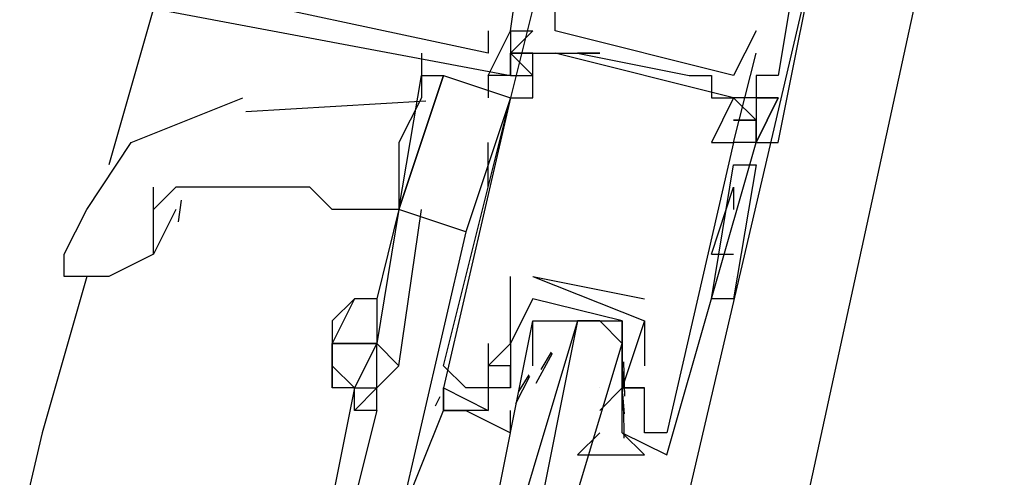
# Model space of a CAD drawing. Header units: feet. Extents: x -79 to 198, y -22 to 181.
# Tile 152 of 203: x 119.187 to 119.775, y 83.124 to 83.398. Entities that reach past the tile are written whole.
import ezdxf

# ---------------------------------------------------------------- set-up
doc = ezdxf.new("R2010")
doc.units = ezdxf.units.FT
doc.layers.add('A-AREA-COMUN', color=252, linetype='CONTINUOUS')
doc.layers.add('A-LINEA', color=7, linetype='CONTINUOUS')

msp = doc.modelspace()

# ---------------------------------------------------------------- linework, layer by layer
at = {"layer": 'A-AREA-COMUN'}
msp.add_lwpolyline([(118, 75.4844), (119.808, 83.8044), (120.64, 86.8444), (120.64, 87.4133), (120.8, 87.52), (121.36, 89.8844)], dxfattribs=at)
at = {"layer": 'A-LINEA'}
for p, q in [((119.5733, 83.0578), (119.6667, 83.4578)), ((119.2667, 83.4044), (119.24, 83.3111)), ((119.4933, 83.4044), (119.48, 83.3511)), ((119.4667, 83.3911), (119.4667, 83.3911)), ((119.4667, 83.3911), (119.4667, 83.3911)), ((119.4667, 83.3911), (119.4667, 83.3911)), ((119.48, 83.3911), (119.4933, 83.3911)), ((119.48, 83.3911), (119.48, 83.3911)), ((119.48, 83.3911), (119.48, 83.3911)), ((119.48, 83.3911), (119.48, 83.3911)), ((119.48, 83.3911), (119.4933, 83.3911)), ((119.48, 83.3911), (119.48, 83.3911)), ((119.48, 83.3911), (119.48, 83.3911)), ((119.48, 83.3911), (119.48, 83.3911)), ((119.48, 83.3911), (119.4933, 83.3911)), ((119.48, 83.3911), (119.48, 83.3911)), ((119.48, 83.3911), (119.48, 83.3911)), ((119.48, 83.3911), (119.48, 83.3911)), ((119.5067, 83.3911), (119.5067, 83.3911)), ((119.6267, 83.3911), (119.6267, 83.3911)), ((119.4267, 83.3778), (119.4267, 83.3644)), ((119.4667, 83.3778), (119.4667, 83.3778)), ((119.4667, 83.3778), (119.4667, 83.3778)), ((119.4667, 83.3778), (119.4667, 83.3778)), ((119.48, 83.3778), (119.48, 83.3778)), ((119.48, 83.3778), (119.48, 83.3778)), ((119.48, 83.3778), (119.48, 83.3778)), ((119.4933, 83.3778), (119.4933, 83.3778)), ((119.5067, 83.3778), (119.5067, 83.3778)), ((119.6133, 83.3511), (119.5067, 83.3778)), ((119.6133, 83.3511), (119.5067, 83.3778)), ((119.6133, 83.3511), (119.5067, 83.3778)), ((119.52, 83.3778), (119.52, 83.3778)), ((119.5333, 83.3778), (119.5333, 83.3778)), ((119.6267, 83.3778), (119.6267, 83.3778)), ((119.4667, 83.3644), (119.4667, 83.3511)), ((119.4667, 83.3644), (119.4667, 83.3644)), ((119.4667, 83.3644), (119.4667, 83.3644)), ((119.4667, 83.3644), (119.4667, 83.3644)), ((119.48, 83.3644), (119.4933, 83.3644)), ((119.48, 83.3644), (119.48, 83.3644)), ((119.48, 83.3644), (119.48, 83.3644)), ((119.48, 83.3644), (119.4933, 83.3644)), ((119.48, 83.3644), (119.48, 83.3644)), ((119.48, 83.3644), (119.48, 83.3644)), ((119.48, 83.3644), (119.4933, 83.3644)), ((119.48, 83.3644), (119.48, 83.3644)), ((119.48, 83.3644), (119.48, 83.3644)), ((119.5867, 83.3644), (119.5867, 83.3644)), ((119.6, 83.3644), (119.6, 83.3644)), ((119.6133, 83.3644), (119.6133, 83.3644)), ((119.6267, 83.3644), (119.6267, 83.3644)), ((119.6267, 83.3644), (119.6267, 83.3644)), ((119.6267, 83.3644), (119.6267, 83.3644)), ((119.64, 83.3644), (119.64, 83.3644)), ((119.64, 83.3644), (119.64, 83.3644)), ((119.64, 83.3644), (119.64, 83.3644)), ((119.4293, 83.349), (119.3217, 83.3428)), ((119.48, 83.3511), (119.4533, 83.2711)), ((119.48, 83.3511), (119.48, 83.3511)), ((119.48, 83.3511), (119.48, 83.3511)), ((119.48, 83.3511), (119.48, 83.3511)), ((119.4933, 83.3511), (119.4933, 83.3511)), ((119.6, 83.3511), (119.6, 83.3511)), ((119.6133, 83.3511), (119.6133, 83.3511)), ((119.6267, 83.3511), (119.6267, 83.3511)), ((119.6267, 83.3511), (119.6267, 83.3511)), ((119.6267, 83.3511), (119.6267, 83.3511)), ((119.6267, 83.3511), (119.6267, 83.3511)), ((119.6267, 83.3511), (119.6267, 83.3511)), ((119.6267, 83.3511), (119.6267, 83.3511)), ((119.64, 83.3511), (119.64, 83.3511)), ((119.64, 83.3511), (119.64, 83.3511)), ((119.64, 83.3511), (119.64, 83.3511)), ((119.6267, 83.3378), (119.6133, 83.3378)), ((119.6267, 83.3378), (119.6267, 83.3378)), ((119.6267, 83.3378), (119.6267, 83.3378)), ((119.6267, 83.3378), (119.6267, 83.3378)), ((119.6267, 83.3378), (119.6267, 83.3378)), ((119.2533, 83.3244), (119.2533, 83.3244)), ((119.4667, 83.2978), (119.4667, 83.3244)), ((119.6, 83.3244), (119.6, 83.3244)), ((119.6133, 83.3244), (119.6133, 83.3244)), ((119.6133, 83.3244), (119.6133, 83.3244)), ((119.6267, 83.3244), (119.6267, 83.3244)), ((119.6267, 83.3244), (119.6267, 83.3244)), ((119.6267, 83.3244), (119.6267, 83.3244)), ((119.6267, 83.3244), (119.6267, 83.3244)), ((119.6267, 83.3244), (119.6267, 83.3244)), ((119.6267, 83.3244), (119.6267, 83.3244)), ((119.6267, 83.3244), (119.6267, 83.3244)), ((119.64, 83.3244), (119.64, 83.3244)), ((119.64, 83.3244), (119.64, 83.3244)), ((119.64, 83.3244), (119.64, 83.3244)), ((119.6, 83.2311), (119.6133, 83.3111)), ((119.6, 83.2311), (119.6133, 83.3111)), ((119.6267, 83.3111), (119.6267, 83.3111)), ((119.6, 83.2578), (119.6133, 83.2978)), ((119.6133, 83.2978), (119.6133, 83.2844)), ((119.2832, 83.2899), (119.2814, 83.2771)), ((119.28, 83.2844), (119.2667, 83.2578)), ((119.4133, 83.2844), (119.4, 83.2311)), ((119.4133, 83.2844), (119.4133, 83.2844)), ((119.4133, 83.2844), (119.4133, 83.2844)), ((119.4133, 83.2844), (119.4133, 83.2844)), ((119.6, 83.2578), (119.6133, 83.2578)), ((119.2267, 83.2444), (119.2, 83.1511)), ((119.48, 83.2444), (119.48, 83.2444)), ((119.4933, 83.2444), (119.56, 83.2311)), ((119.4933, 83.2444), (119.4933, 83.2444)), ((119.4933, 83.2444), (119.4933, 83.2444)), ((119.6133, 83.2444), (119.6133, 83.2444)), ((119.4933, 83.2311), (119.4933, 83.2311)), ((119.4933, 83.2311), (119.4933, 83.2311)), ((119.56, 83.2311), (119.56, 83.2311)), ((119.4933, 83.2178), (119.4933, 83.2178)), ((119.52, 83.2178), (119.52, 83.2178)), ((119.56, 83.2178), (119.56, 83.2178)), ((119.56, 83.2178), (119.56, 83.2178)), ((119.4667, 83.2044), (119.4667, 83.2044)), ((119.48, 83.2044), (119.48, 83.2044)), ((119.48, 83.2044), (119.48, 83.2044)), ((119.4933, 83.2044), (119.4933, 83.2044)), ((119.4953, 83.1806), (119.505, 83.1986)), ((119.4982, 83.1889), (119.5044, 83.1991)), ((119.44, 83.1911), (119.44, 83.1911)), ((119.4667, 83.1911), (119.4667, 83.1911)), ((119.48, 83.1911), (119.48, 83.1911)), ((119.48, 83.1778), (119.48, 83.1911)), ((119.4933, 83.1911), (119.4933, 83.1911)), ((119.5467, 83.1911), (119.5467, 83.1911)), ((119.5475, 83.1934), (119.5481, 83.173)), ((119.56, 83.1911), (119.56, 83.1911)), ((119.4831, 83.1686), (119.4915, 83.1848)), ((119.4849, 83.1756), (119.4911, 83.1857)), ((119.5468, 83.1876), (119.5478, 83.1757)), ((119.3867, 83.1778), (119.3733, 83.1111)), ((119.3867, 83.1778), (119.3867, 83.1778)), ((119.4351, 83.1671), (119.4379, 83.1727)), ((119.4351, 83.1671), (119.4379, 83.1727)), ((119.4351, 83.1671), (119.4379, 83.1727)), ((119.44, 83.1778), (119.44, 83.1778)), ((119.4533, 83.1778), (119.4533, 83.1778)), ((119.4667, 83.1778), (119.4667, 83.1778)), ((119.48, 83.1778), (119.48, 83.1778)), ((119.5467, 83.1778), (119.5333, 83.1644)), ((119.5333, 83.1778), (119.5333, 83.1778)), ((119.5467, 83.1778), (119.5467, 83.1778)), ((119.5467, 83.1778), (119.5467, 83.1778)), ((119.5468, 83.1742), (119.5478, 83.1623)), ((119.56, 83.1778), (119.56, 83.1778)), ((119.56, 83.1778), (119.56, 83.1778)), ((119.4, 83.1644), (119.3867, 83.1111)), ((119.4667, 83.1644), (119.4667, 83.1644)), ((119.5333, 83.1644), (119.5333, 83.1644)), ((119.5467, 83.1644), (119.5467, 83.1644)), ((119.5474, 83.1662), (119.5477, 83.1479)), ((119.2, 83.1511), (118.5067, 80.1911)), ((119.5467, 83.1511), (119.5733, 83.1378)), ((119.5467, 83.1511), (119.5467, 83.1511)), ((119.56, 83.1511), (119.56, 83.1511)), ((119.5733, 83.1511), (119.5733, 83.1511)), ((119.5733, 83.1511), (119.5733, 83.1511)), ((119.5733, 83.1378), (119.5733, 83.1378))]:
    msp.add_line(p, q, dxfattribs=at)
for points in [[(119.4667, 83.3911), (119.4667, 83.3778), (119.28, 83.4178), (119.3067, 83.5378), (119.3733, 83.5244), (119.3733, 83.5111)], [(119.4667, 83.3911), (119.4667, 83.3778), (119.28, 83.4178), (119.3067, 83.5378), (119.3733, 83.5244), (119.3733, 83.5111)], [(119.4667, 83.3911), (119.4667, 83.3778), (119.28, 83.4178), (119.3067, 83.5378), (119.3733, 83.5244), (119.3733, 83.5111)], [(119.2667, 83.4044), (119.48, 83.3644), (119.48, 83.3778), (119.48, 83.3644), (119.4667, 83.3644), (119.48, 83.3911), (119.4933, 83.4844), (119.5333, 83.4844)], [(119.2667, 83.4044), (119.48, 83.3644), (119.48, 83.3778), (119.48, 83.3644), (119.4667, 83.3644), (119.48, 83.3911), (119.4933, 83.4844), (119.5333, 83.4844)], [(119.2667, 83.4044), (119.48, 83.3644), (119.48, 83.3778), (119.48, 83.3644), (119.4667, 83.3644), (119.48, 83.3911), (119.4933, 83.4844), (119.5333, 83.4844)], [(119.5333, 83.4711), (119.5333, 83.4444), (119.5467, 83.4444), (119.5733, 83.4444), (119.6, 83.4311), (119.6133, 83.4311), (119.6267, 83.4578), (119.6533, 83.4444), (119.64, 83.3644), (119.6267, 83.3644), (119.6267, 83.3511), (119.64, 83.3511), (119.6267, 83.3244), (119.6267, 83.3378), (119.6267, 83.3244), (119.64, 83.3244), (119.6667, 83.4578)], [(119.5333, 83.4711), (119.5333, 83.4444), (119.5467, 83.4444), (119.5733, 83.4444), (119.6, 83.4311), (119.6133, 83.4311), (119.6267, 83.4578), (119.6533, 83.4444), (119.64, 83.3644), (119.6267, 83.3644), (119.6267, 83.3511), (119.64, 83.3511), (119.6267, 83.3244), (119.6267, 83.3378), (119.6267, 83.3244), (119.64, 83.3244), (119.6667, 83.4578)], [(119.5333, 83.4711), (119.5333, 83.4444), (119.5467, 83.4444), (119.5733, 83.4444), (119.6, 83.4311), (119.6133, 83.4311), (119.6267, 83.4578), (119.6533, 83.4444), (119.64, 83.3644), (119.6267, 83.3644), (119.6267, 83.3511), (119.64, 83.3511), (119.6267, 83.3244), (119.6267, 83.3378), (119.6267, 83.3244), (119.64, 83.3244), (119.6667, 83.4578)], [(119.6267, 83.3911), (119.6133, 83.3644), (119.5067, 83.3911), (119.5067, 83.4178)], [(119.48, 83.3644), (119.4667, 83.3644), (119.48, 83.3911), (119.48, 83.3911), (119.48, 83.3644), (119.48, 83.3778)], [(119.48, 83.3644), (119.4667, 83.3644), (119.48, 83.3911), (119.48, 83.3911), (119.48, 83.3644), (119.48, 83.3778)], [(119.48, 83.3644), (119.4667, 83.3644), (119.48, 83.3911), (119.48, 83.3911), (119.48, 83.3644), (119.48, 83.3778)], [(119.4933, 83.3644), (119.48, 83.3778), (119.4933, 83.3911)], [(119.4933, 83.3644), (119.48, 83.3778), (119.4933, 83.3911)], [(119.4933, 83.3644), (119.48, 83.3778), (119.4933, 83.3911)], [(119.44, 83.1911), (119.48, 83.3511), (119.4933, 83.3511), (119.4933, 83.3778), (119.5067, 83.3778), (119.5333, 83.3778), (119.52, 83.3778), (119.5867, 83.3644), (119.6, 83.3644), (119.6, 83.3511), (119.6133, 83.3511), (119.6, 83.3244), (119.6133, 83.3244), (119.5733, 83.1511), (119.56, 83.1511), (119.56, 83.1778), (119.56, 83.1778)], [(119.4933, 83.3778), (119.48, 83.3778), (119.4933, 83.3778)], [(119.4933, 83.3644), (119.48, 83.3778), (119.4933, 83.3644)], [(119.4933, 83.3778), (119.48, 83.3778), (119.4933, 83.3778)], [(119.4933, 83.3778), (119.48, 83.3778), (119.4933, 83.3778)], [(119.4933, 83.3644), (119.48, 83.3778), (119.4933, 83.3644)], [(119.4933, 83.3778), (119.48, 83.3778), (119.4933, 83.3778)], [(119.4933, 83.3778), (119.48, 83.3778), (119.4933, 83.3778)], [(119.4933, 83.3644), (119.48, 83.3778), (119.4933, 83.3644)], [(119.4933, 83.3778), (119.48, 83.3778), (119.4933, 83.3778)], [(119.5733, 83.1378), (119.6267, 83.3244), (119.6133, 83.3244), (119.6267, 83.3778)], [(119.4267, 83.3644), (119.4267, 83.3511), (119.4133, 83.3244), (119.4133, 83.2978), (119.4133, 83.2844), (119.4133, 83.2844), (119.4, 83.2311)], [(119.4533, 83.2711), (119.4133, 83.2844), (119.44, 83.3644), (119.48, 83.3511)], [(119.4133, 83.2844), (119.4133, 83.2844), (119.4267, 83.3644), (119.44, 83.3644), (119.4133, 83.2844), (119.4133, 83.2844), (119.4133, 83.2844)], [(119.2133, 83.2578), (119.2267, 83.2844), (119.2533, 83.3244), (119.32, 83.3511)], [(119.48, 83.3511), (119.44, 83.1778), (119.4667, 83.1644)], [(119.6267, 83.3511), (119.6267, 83.3511), (119.6133, 83.3511)], [(119.6267, 83.3378), (119.6133, 83.3511), (119.6267, 83.3378), (119.6133, 83.3378)], [(119.6267, 83.3244), (119.6267, 83.3244), (119.64, 83.3511), (119.6267, 83.3511), (119.6267, 83.3244)], [(119.6133, 83.3378), (119.6267, 83.3378), (119.6133, 83.3378)], [(119.6133, 83.3111), (119.6267, 83.3111), (119.6133, 83.2311), (119.6, 83.2311)], [(119.4133, 83.2844), (119.3867, 83.2844), (119.3733, 83.2844), (119.36, 83.2978), (119.3467, 83.2978), (119.3333, 83.2978), (119.32, 83.2978), (119.3067, 83.2978), (119.2933, 83.2978), (119.28, 83.2978), (119.2667, 83.2844)], [(119.2667, 83.2578), (119.2667, 83.2711), (119.2667, 83.2978)], [(119.4133, 83.2844), (119.4, 83.2044), (119.4133, 83.1911), (119.4267, 83.2844)], [(119.4533, 83.2711), (119.4133, 83.0978), (119.44, 83.1644), (119.4533, 83.1644), (119.4533, 83.1644)], [(119.2667, 83.2578), (119.24, 83.2444), (119.2133, 83.2444), (119.2133, 83.2578)], [(119.48, 83.2044), (119.48, 83.2044), (119.48, 83.2444)], [(119.4933, 83.2444), (119.56, 83.2178), (119.5467, 83.1778), (119.56, 83.1778), (119.5467, 83.1778), (119.5467, 83.1644)], [(119.4, 83.2311), (119.4, 83.2311), (119.3867, 83.2311), (119.3733, 83.2178)], [(119.3867, 83.2311), (119.3733, 83.2044), (119.4, 83.2044)], [(119.4, 83.2311), (119.4, 83.2044), (119.4, 83.2044), (119.4, 83.2044)], [(119.4933, 83.2311), (119.48, 83.2044), (119.48, 83.1911), (119.48, 83.1778), (119.4667, 83.1778), (119.4667, 83.1644), (119.4533, 83.1644), (119.48, 83.1511), (119.48, 83.1644)], [(119.48, 83.1911), (119.4667, 83.1911), (119.48, 83.2044), (119.4933, 83.2311)], [(119.5333, 83.1511), (119.52, 83.1378), (119.56, 83.1378), (119.5467, 83.1511), (119.5467, 83.1644), (119.5467, 83.1778), (119.5467, 83.1911), (119.5467, 83.2178), (119.4933, 83.2311)], [(119.3733, 83.2178), (119.3733, 83.2044), (119.3733, 83.2044)], [(119.4667, 83.0844), (119.4933, 83.2178), (119.5067, 83.2178), (119.52, 83.2178), (119.48, 83.0844)], [(119.4933, 83.1911), (119.4933, 83.2044), (119.4933, 83.2178), (119.5467, 83.2178), (119.5467, 83.1911), (119.5467, 83.1778)], [(119.5067, 83.0711), (119.5467, 83.2044), (119.5333, 83.2178), (119.52, 83.2178), (119.4933, 83.0844)], [(119.56, 83.2178), (119.56, 83.2178), (119.56, 83.1911)], [(119.4, 83.2044), (119.3733, 83.2044), (119.3733, 83.1911), (119.3867, 83.1778)], [(119.3733, 83.1911), (119.3733, 83.1911), (119.3733, 83.2044), (119.3733, 83.2044), (119.3733, 83.2044), (119.3733, 83.2044)], [(119.3867, 83.1778), (119.4, 83.1778), (119.4, 83.2044), (119.3867, 83.1778)], [(119.4667, 83.2044), (119.4667, 83.1778), (119.4533, 83.1778), (119.44, 83.1911)], [(119.4, 83.1644), (119.3867, 83.1644), (119.3867, 83.1778), (119.3733, 83.1778), (119.3733, 83.1911)], [(119.3733, 83.1911), (119.3733, 83.1911), (119.3733, 83.1778)], [(119.4, 83.1778), (119.4, 83.1778), (119.4133, 83.1911)], [(119.4, 83.1644), (119.4, 83.1778), (119.3867, 83.1644)], [(119.44, 83.1644), (119.44, 83.1778), (119.44, 83.1644), (119.4533, 83.1644)], [(119.44, 83.1644), (119.44, 83.1778), (119.44, 83.1644), (119.4533, 83.1644)], [(119.44, 83.1644), (119.44, 83.1778), (119.44, 83.1644), (119.4533, 83.1644)], [(119.4533, 83.1644), (119.4533, 83.1644), (119.44, 83.1644)], [(119.4533, 83.1644), (119.4533, 83.1644), (119.44, 83.1644)]]:
    msp.add_lwpolyline(points, dxfattribs=at)

doc.saveas('drawing.dxf')
